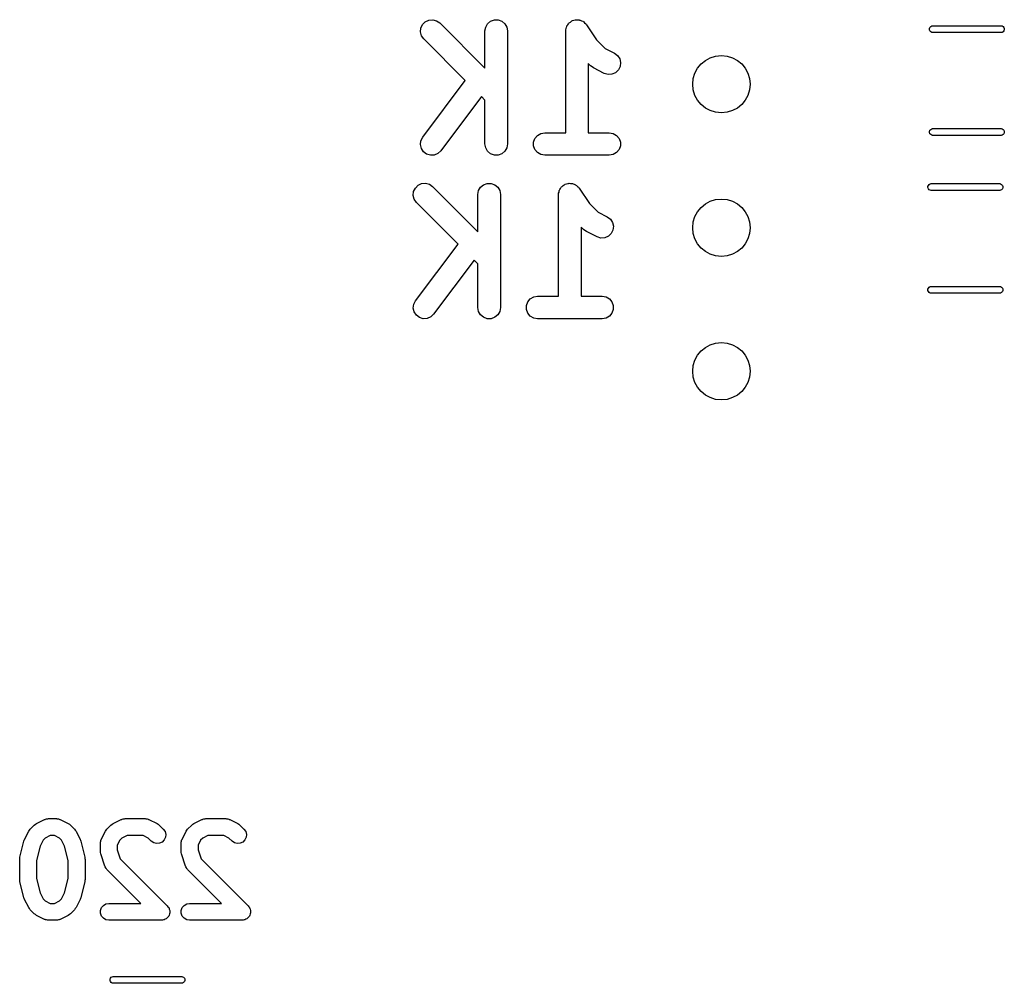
# Model space of a CAD drawing. Extents: x 81 to 161, y -172 to -32.
# Tile 15 of 32: x 127 to 144, y -118 to -101. Entities that reach past the tile are written whole.
import ezdxf

# ---------------------------------------------------------------- set-up
doc = ezdxf.new("R2010")
doc.units = 0
doc.header["$MEASUREMENT"] = 0
doc.layers.add('BLACK', color=7, linetype='CONTINUOUS')

msp = doc.modelspace()

# ---------------------------------------------------------------- linework, layer by layer
at = {"layer": 'BLACK', "linetype": 'CONTINUOUS'}
for p, q in [((134.119, -100.802), (134.125, -100.733)), ((134.125, -100.733), (134.155, -100.67)), ((134.155, -100.67), (134.204, -100.621)), ((134.204, -100.621), (134.267, -100.592)), ((134.267, -100.592), (134.336, -100.586)), ((134.336, -100.586), (134.403, -100.603)), ((134.403, -100.603), (134.46, -100.643)), ((134.46, -100.643), (135.261, -101.445)), ((135.261, -100.785), (135.273, -100.716)), ((135.273, -100.716), (135.308, -100.656)), ((135.308, -100.656), (135.361, -100.612)), ((135.361, -100.612), (135.427, -100.588)), ((135.427, -100.588), (135.496, -100.588)), ((135.496, -100.588), (135.561, -100.612)), ((135.561, -100.612), (135.615, -100.656)), ((135.615, -100.656), (135.649, -100.716)), ((135.649, -100.716), (135.661, -100.785)), ((136.698, -100.74), (136.702, -100.716)), ((136.702, -100.716), (136.708, -100.707)), ((136.708, -100.707), (136.711, -100.696)), ((136.711, -100.696), (136.725, -100.677)), ((136.725, -100.677), (136.737, -100.656)), ((136.737, -100.656), (136.745, -100.649)), ((136.745, -100.649), (136.752, -100.64)), ((136.752, -100.64), (136.772, -100.627)), ((136.772, -100.627), (136.79, -100.612)), ((136.79, -100.612), (136.8, -100.608)), ((136.8, -100.608), (136.81, -100.602)), ((136.81, -100.602), (136.833, -100.596)), ((136.833, -100.596), (136.855, -100.588)), ((136.855, -100.588), (136.866, -100.588)), ((136.866, -100.588), (136.877, -100.585)), ((136.877, -100.585), (136.901, -100.588)), ((136.901, -100.588), (136.925, -100.588)), ((136.925, -100.588), (136.935, -100.592)), ((136.935, -100.592), (136.946, -100.593)), ((136.946, -100.593), (136.968, -100.603)), ((136.968, -100.603), (136.99, -100.612)), ((136.99, -100.612), (136.998, -100.619)), ((136.998, -100.619), (137.008, -100.624)), ((137.008, -100.624), (137.025, -100.641)), ((137.025, -100.641), (137.043, -100.656)), ((137.043, -100.656), (137.049, -100.666)), ((137.049, -100.666), (137.056, -100.674)), ((137.056, -100.674), (137.236, -100.943)), ((143.129, -100.743), (143.136, -100.723)), ((143.136, -100.723), (143.15, -100.707)), ((143.15, -100.707), (143.168, -100.696)), ((143.168, -100.696), (143.184, -100.694)), ((143.184, -100.694), (144.398, -100.694)), ((144.398, -100.694), (144.414, -100.696)), ((144.414, -100.696), (144.432, -100.707)), ((144.432, -100.707), (144.446, -100.723)), ((144.446, -100.723), (144.453, -100.743)), ((134.137, -100.869), (134.119, -100.802)), ((134.177, -100.926), (134.137, -100.869)), ((135.261, -101.445), (135.261, -100.785)), ((135.661, -100.785), (135.661, -102.785)), ((136.69, -100.785), (136.692, -100.774)), ((136.69, -102.585), (136.69, -100.785)), ((136.691, -100.763), (136.698, -100.74)), ((136.692, -100.774), (136.691, -100.763)), ((143.129, -100.764), (143.129, -100.743)), ((143.136, -100.784), (143.129, -100.764)), ((143.15, -100.8), (143.136, -100.784)), ((143.168, -100.811), (143.15, -100.8)), ((143.184, -100.813), (143.168, -100.811)), ((144.398, -100.813), (143.184, -100.813)), ((144.414, -100.811), (144.398, -100.813)), ((144.432, -100.8), (144.414, -100.811)), ((144.446, -100.784), (144.432, -100.8)), ((144.453, -100.764), (144.446, -100.784)), ((144.453, -100.743), (144.453, -100.764)), ((134.912, -101.661), (134.177, -100.926)), ((137.236, -100.943), (137.389, -101.097)), ((137.389, -101.097), (137.551, -101.177)), ((137.551, -101.177), (137.607, -101.219)), ((137.607, -101.219), (137.645, -101.277)), ((137.13, -101.402), (137.09, -101.363)), ((137.09, -101.363), (137.09, -102.585)), ((137.156, -101.421), (137.13, -101.402)), ((137.182, -101.44), (137.156, -101.421)), ((137.653, -101.413), (137.622, -101.475)), ((137.645, -101.277), (137.661, -101.344)), ((137.661, -101.344), (137.653, -101.413)), ((137.372, -101.535), (137.182, -101.44)), ((137.439, -101.555), (137.372, -101.535)), ((137.508, -101.551), (137.439, -101.555)), ((137.572, -101.523), (137.508, -101.551)), ((137.622, -101.475), (137.572, -101.523)), ((134.159, -102.665), (134.912, -101.661)), ((135.197, -101.946), (134.479, -102.905)), ((135.261, -102.01), (135.197, -101.946)), ((135.261, -102.785), (135.261, -102.01)), ((136.145, -102.685), (136.19, -102.632)), ((136.19, -102.632), (136.25, -102.597)), ((136.25, -102.597), (136.319, -102.585)), ((136.319, -102.585), (136.69, -102.585)), ((137.09, -102.585), (137.461, -102.585)), ((137.461, -102.585), (137.53, -102.597)), ((137.53, -102.597), (137.59, -102.632)), ((137.59, -102.632), (137.635, -102.685)), ((143.129, -102.563), (143.136, -102.543)), ((143.129, -102.584), (143.129, -102.563)), ((143.136, -102.604), (143.129, -102.584)), ((143.136, -102.543), (143.15, -102.527)), ((143.15, -102.62), (143.136, -102.604)), ((143.15, -102.527), (143.168, -102.516)), ((143.168, -102.631), (143.15, -102.62)), ((143.168, -102.516), (143.184, -102.513)), ((143.184, -102.633), (143.168, -102.631)), ((143.184, -102.513), (144.398, -102.513)), ((144.398, -102.633), (143.184, -102.633)), ((144.398, -102.513), (144.414, -102.516)), ((144.414, -102.631), (144.398, -102.633)), ((144.414, -102.516), (144.432, -102.527)), ((144.432, -102.62), (144.414, -102.631)), ((144.432, -102.527), (144.446, -102.543)), ((144.446, -102.604), (144.432, -102.62)), ((144.446, -102.543), (144.453, -102.563)), ((144.453, -102.584), (144.446, -102.604)), ((144.453, -102.563), (144.453, -102.584)), ((134.119, -102.796), (134.127, -102.727)), ((134.135, -102.863), (134.119, -102.796)), ((134.127, -102.727), (134.159, -102.665)), ((135.273, -102.853), (135.261, -102.785)), ((135.661, -102.785), (135.649, -102.853)), ((136.122, -102.75), (136.145, -102.685)), ((136.122, -102.819), (136.122, -102.75)), ((136.145, -102.885), (136.122, -102.819)), ((137.635, -102.685), (137.658, -102.75)), ((137.658, -102.819), (137.635, -102.885)), ((137.658, -102.75), (137.658, -102.819)), ((134.173, -102.921), (134.135, -102.863)), ((134.228, -102.963), (134.173, -102.921)), ((134.295, -102.983), (134.228, -102.963)), ((134.364, -102.98), (134.295, -102.983)), ((134.428, -102.952), (134.364, -102.98)), ((134.479, -102.905), (134.428, -102.952)), ((135.308, -102.913), (135.273, -102.853)), ((135.361, -102.958), (135.308, -102.913)), ((135.427, -102.982), (135.361, -102.958)), ((135.496, -102.982), (135.427, -102.982)), ((135.561, -102.958), (135.496, -102.982)), ((135.615, -102.913), (135.561, -102.958)), ((135.649, -102.853), (135.615, -102.913)), ((136.19, -102.938), (136.145, -102.885)), ((136.25, -102.973), (136.19, -102.938)), ((136.319, -102.985), (136.25, -102.973)), ((137.461, -102.985), (136.319, -102.985)), ((137.53, -102.973), (137.461, -102.985)), ((137.59, -102.938), (137.53, -102.973)), ((137.635, -102.885), (137.59, -102.938)), ((134.028, -103.565), (134.077, -103.516)), ((134.077, -103.516), (134.14, -103.487)), ((134.14, -103.487), (134.209, -103.481)), ((134.209, -103.481), (134.276, -103.498)), ((134.276, -103.498), (134.333, -103.538)), ((135.181, -103.551), (135.234, -103.507)), ((135.234, -103.507), (135.3, -103.483)), ((135.3, -103.483), (135.369, -103.483)), ((135.369, -103.483), (135.434, -103.507)), ((135.434, -103.507), (135.488, -103.551)), ((136.625, -103.535), (136.645, -103.522)), ((136.645, -103.522), (136.663, -103.507)), ((136.663, -103.507), (136.673, -103.503)), ((136.673, -103.503), (136.683, -103.497)), ((136.683, -103.497), (136.706, -103.491)), ((136.706, -103.491), (136.728, -103.483)), ((136.728, -103.483), (136.739, -103.483)), ((136.739, -103.483), (136.75, -103.48)), ((136.75, -103.48), (136.774, -103.483)), ((136.774, -103.483), (136.798, -103.483)), ((136.798, -103.483), (136.808, -103.487)), ((136.808, -103.487), (136.819, -103.488)), ((136.819, -103.488), (136.841, -103.498)), ((136.841, -103.498), (136.863, -103.507)), ((136.863, -103.507), (136.871, -103.514)), ((136.871, -103.514), (136.881, -103.519)), ((136.881, -103.519), (136.898, -103.536)), ((143.102, -103.537), (143.109, -103.517)), ((143.109, -103.517), (143.123, -103.501)), ((143.123, -103.501), (143.141, -103.49)), ((143.141, -103.49), (143.157, -103.487)), ((143.157, -103.487), (144.371, -103.487)), ((144.371, -103.487), (144.387, -103.49)), ((144.387, -103.49), (144.405, -103.501)), ((144.405, -103.501), (144.419, -103.517)), ((144.419, -103.517), (144.426, -103.537)), ((133.992, -103.697), (133.998, -103.628)), ((133.998, -103.628), (134.028, -103.565)), ((134.333, -103.538), (135.134, -104.34)), ((135.134, -103.68), (135.146, -103.611)), ((135.134, -104.34), (135.134, -103.68)), ((135.146, -103.611), (135.181, -103.551)), ((135.488, -103.551), (135.522, -103.611)), ((135.522, -103.611), (135.534, -103.68)), ((135.534, -103.68), (135.534, -105.68)), ((136.563, -103.68), (136.565, -103.669)), ((136.563, -105.48), (136.563, -103.68)), ((136.564, -103.658), (136.571, -103.635)), ((136.565, -103.669), (136.564, -103.658)), ((136.571, -103.635), (136.575, -103.611)), ((136.575, -103.611), (136.581, -103.602)), ((136.581, -103.602), (136.584, -103.591)), ((136.584, -103.591), (136.598, -103.572)), ((136.598, -103.572), (136.61, -103.551)), ((136.61, -103.551), (136.618, -103.544)), ((136.618, -103.544), (136.625, -103.535)), ((136.898, -103.536), (136.916, -103.551)), ((136.916, -103.551), (136.922, -103.561)), ((136.922, -103.561), (136.929, -103.569)), ((136.929, -103.569), (137.109, -103.838)), ((143.102, -103.558), (143.102, -103.537)), ((143.109, -103.578), (143.102, -103.558)), ((143.123, -103.594), (143.109, -103.578)), ((143.141, -103.605), (143.123, -103.594)), ((143.157, -103.608), (143.141, -103.605)), ((144.371, -103.608), (143.157, -103.608)), ((144.387, -103.605), (144.371, -103.608)), ((144.405, -103.594), (144.387, -103.605)), ((144.419, -103.578), (144.405, -103.594)), ((144.426, -103.558), (144.419, -103.578)), ((144.426, -103.537), (144.426, -103.558)), ((134.01, -103.764), (133.992, -103.697)), ((134.05, -103.821), (134.01, -103.764)), ((134.785, -104.556), (134.05, -103.821)), ((137.109, -103.838), (137.262, -103.992)), ((137.262, -103.992), (137.424, -104.072)), ((137.424, -104.072), (137.48, -104.114)), ((137.48, -104.114), (137.518, -104.172)), ((137.518, -104.172), (137.534, -104.239)), ((137.003, -104.297), (136.963, -104.258)), ((136.963, -104.258), (136.963, -105.48)), ((137.029, -104.316), (137.003, -104.297)), ((137.055, -104.335), (137.029, -104.316)), ((137.245, -104.43), (137.055, -104.335)), ((137.495, -104.37), (137.445, -104.418)), ((137.526, -104.308), (137.495, -104.37)), ((137.534, -104.239), (137.526, -104.308)), ((134.032, -105.56), (134.785, -104.556)), ((137.312, -104.45), (137.245, -104.43)), ((137.381, -104.446), (137.312, -104.45)), ((137.445, -104.418), (137.381, -104.446)), ((135.07, -104.841), (134.352, -105.8)), ((135.134, -104.905), (135.07, -104.841)), ((135.134, -105.68), (135.134, -104.905)), ((143.102, -105.357), (143.109, -105.337)), ((143.102, -105.378), (143.102, -105.357)), ((143.109, -105.398), (143.102, -105.378)), ((143.109, -105.337), (143.123, -105.321)), ((143.123, -105.414), (143.109, -105.398)), ((143.123, -105.321), (143.141, -105.31)), ((143.141, -105.425), (143.123, -105.414)), ((143.141, -105.31), (143.157, -105.307)), ((143.157, -105.427), (143.141, -105.425)), ((143.157, -105.307), (144.371, -105.307)), ((144.371, -105.427), (143.157, -105.427)), ((144.371, -105.307), (144.387, -105.31)), ((144.387, -105.425), (144.371, -105.427)), ((144.387, -105.31), (144.405, -105.321)), ((144.405, -105.414), (144.387, -105.425)), ((144.405, -105.321), (144.419, -105.337)), ((144.419, -105.398), (144.405, -105.414)), ((144.419, -105.337), (144.426, -105.357)), ((144.426, -105.378), (144.419, -105.398)), ((144.426, -105.357), (144.426, -105.378)), ((134, -105.622), (134.032, -105.56)), ((135.995, -105.645), (136.018, -105.58)), ((136.018, -105.58), (136.063, -105.527)), ((136.063, -105.527), (136.123, -105.492)), ((136.123, -105.492), (136.192, -105.48)), ((136.192, -105.48), (136.563, -105.48)), ((136.963, -105.48), (137.334, -105.48)), ((137.334, -105.48), (137.403, -105.492)), ((137.403, -105.492), (137.463, -105.527)), ((137.463, -105.527), (137.508, -105.58)), ((137.508, -105.58), (137.531, -105.645)), ((133.992, -105.691), (134, -105.622)), ((134.008, -105.758), (133.992, -105.691)), ((134.046, -105.816), (134.008, -105.758)), ((135.146, -105.748), (135.134, -105.68)), ((135.181, -105.808), (135.146, -105.748)), ((135.522, -105.748), (135.488, -105.808)), ((135.534, -105.68), (135.522, -105.748)), ((135.995, -105.714), (135.995, -105.645)), ((136.018, -105.78), (135.995, -105.714)), ((136.063, -105.833), (136.018, -105.78)), ((137.508, -105.78), (137.463, -105.833)), ((137.531, -105.714), (137.508, -105.78)), ((137.531, -105.645), (137.531, -105.714)), ((134.101, -105.858), (134.046, -105.816)), ((134.168, -105.878), (134.101, -105.858)), ((134.237, -105.875), (134.168, -105.878)), ((134.301, -105.847), (134.237, -105.875)), ((134.352, -105.8), (134.301, -105.847)), ((135.234, -105.853), (135.181, -105.808)), ((135.3, -105.877), (135.234, -105.853)), ((135.369, -105.877), (135.3, -105.877)), ((135.434, -105.853), (135.369, -105.877)), ((135.488, -105.808), (135.434, -105.853)), ((136.123, -105.868), (136.063, -105.833)), ((136.192, -105.88), (136.123, -105.868)), ((137.334, -105.88), (136.192, -105.88)), ((137.403, -105.868), (137.334, -105.88)), ((137.463, -105.833), (137.403, -105.868)), ((127.212, -114.912), (127.283, -114.841)), ((127.283, -114.841), (127.303, -114.827)), ((127.303, -114.827), (127.322, -114.813)), ((127.322, -114.813), (127.465, -114.741)), ((127.465, -114.741), (127.473, -114.739)), ((127.473, -114.739), (127.481, -114.735)), ((127.481, -114.735), (127.498, -114.732)), ((127.498, -114.732), (127.515, -114.727)), ((127.515, -114.727), (127.523, -114.727)), ((127.523, -114.727), (127.532, -114.726)), ((127.532, -114.726), (127.675, -114.726)), ((127.675, -114.726), (127.683, -114.727)), ((127.683, -114.727), (127.692, -114.727)), ((127.692, -114.727), (127.709, -114.732)), ((127.709, -114.732), (127.726, -114.735)), ((127.726, -114.735), (127.734, -114.739)), ((127.734, -114.739), (127.742, -114.741)), ((127.742, -114.741), (127.885, -114.813)), ((127.885, -114.813), (127.904, -114.827)), ((127.904, -114.827), (127.924, -114.841)), ((127.924, -114.841), (127.995, -114.912)), ((128.569, -114.912), (128.64, -114.841)), ((128.64, -114.841), (128.66, -114.827)), ((128.66, -114.827), (128.679, -114.813)), ((128.679, -114.813), (128.822, -114.741)), ((128.822, -114.741), (128.83, -114.739)), ((128.83, -114.739), (128.838, -114.735)), ((128.838, -114.735), (128.855, -114.732)), ((128.855, -114.732), (128.872, -114.727)), ((128.872, -114.727), (128.881, -114.727)), ((128.881, -114.727), (128.889, -114.726)), ((128.889, -114.726), (129.246, -114.726)), ((129.246, -114.726), (129.255, -114.727)), ((129.255, -114.727), (129.263, -114.727)), ((129.263, -114.727), (129.28, -114.732)), ((129.28, -114.732), (129.298, -114.735)), ((129.298, -114.735), (129.305, -114.739)), ((129.305, -114.739), (129.313, -114.741)), ((129.313, -114.741), (129.456, -114.813)), ((129.456, -114.813), (129.476, -114.827)), ((129.476, -114.827), (129.495, -114.841)), ((129.495, -114.841), (129.567, -114.912)), ((129.997, -114.912), (130.069, -114.841)), ((130.069, -114.841), (130.088, -114.827)), ((130.088, -114.827), (130.108, -114.813)), ((130.108, -114.813), (130.251, -114.741)), ((130.251, -114.741), (130.259, -114.739)), ((130.259, -114.739), (130.266, -114.735)), ((130.266, -114.735), (130.284, -114.732)), ((130.284, -114.732), (130.301, -114.727)), ((130.301, -114.727), (130.309, -114.727)), ((130.309, -114.727), (130.318, -114.726)), ((130.318, -114.726), (130.675, -114.726)), ((130.675, -114.726), (130.683, -114.727)), ((130.683, -114.727), (130.692, -114.727)), ((130.692, -114.727), (130.709, -114.732)), ((130.709, -114.732), (130.726, -114.735)), ((130.726, -114.735), (130.734, -114.739)), ((130.734, -114.739), (130.742, -114.741)), ((130.742, -114.741), (130.885, -114.813)), ((130.885, -114.813), (130.904, -114.827)), ((130.904, -114.827), (130.924, -114.841)), ((130.924, -114.841), (130.995, -114.912)), ((127.112, -115.094), (127.184, -114.951)), ((127.184, -114.951), (127.198, -114.932)), ((127.198, -114.932), (127.212, -114.912)), ((127.995, -114.912), (128.009, -114.932)), ((128.009, -114.932), (128.023, -114.951)), ((128.023, -114.951), (128.095, -115.094)), ((128.469, -115.094), (128.541, -114.951)), ((128.541, -114.951), (128.555, -114.932)), ((128.555, -114.932), (128.569, -114.912)), ((129.567, -114.912), (129.597, -114.955)), ((129.597, -114.955), (129.61, -115.005)), ((129.61, -115.005), (129.605, -115.057)), ((129.898, -115.094), (129.969, -114.951)), ((129.969, -114.951), (129.984, -114.932)), ((129.984, -114.932), (129.997, -114.912)), ((130.995, -114.912), (131.025, -114.955)), ((131.025, -114.955), (131.039, -115.005)), ((131.039, -115.005), (131.034, -115.057)), ((127.029, -115.411), (127.101, -115.125)), ((127.101, -115.125), (127.107, -115.11)), ((127.107, -115.11), (127.112, -115.094)), ((127.441, -115.107), (127.388, -115.214)), ((127.478, -115.07), (127.441, -115.107)), ((127.567, -115.026), (127.478, -115.07)), ((127.639, -115.026), (127.567, -115.026)), ((127.729, -115.07), (127.639, -115.026)), ((127.766, -115.107), (127.729, -115.07)), ((127.819, -115.214), (127.766, -115.107)), ((128.095, -115.094), (128.099, -115.11)), ((128.099, -115.11), (128.106, -115.125)), ((128.106, -115.125), (128.178, -115.411)), ((128.453, -115.161), (128.455, -115.153)), ((128.453, -115.304), (128.453, -115.161)), ((128.454, -115.144), (128.459, -115.127)), ((128.455, -115.153), (128.454, -115.144)), ((128.459, -115.127), (128.462, -115.11)), ((128.462, -115.11), (128.467, -115.102)), ((128.467, -115.102), (128.469, -115.094)), ((128.798, -115.107), (128.753, -115.197)), ((128.753, -115.197), (128.753, -115.28)), ((128.835, -115.07), (128.798, -115.107)), ((128.925, -115.026), (128.835, -115.07)), ((129.211, -115.026), (128.925, -115.026)), ((129.3, -115.07), (129.211, -115.026)), ((129.355, -115.124), (129.3, -115.07)), ((129.397, -115.154), (129.355, -115.124)), ((129.447, -115.168), (129.397, -115.154)), ((129.499, -115.163), (129.447, -115.168)), ((129.547, -115.141), (129.499, -115.163)), ((129.583, -115.104), (129.547, -115.141)), ((129.605, -115.057), (129.583, -115.104)), ((129.882, -115.161), (129.884, -115.153)), ((129.882, -115.304), (129.882, -115.161)), ((129.883, -115.144), (129.888, -115.127)), ((129.884, -115.153), (129.883, -115.144)), ((129.888, -115.127), (129.891, -115.11)), ((129.891, -115.11), (129.895, -115.102)), ((129.895, -115.102), (129.898, -115.094)), ((130.227, -115.107), (130.182, -115.197)), ((130.182, -115.197), (130.182, -115.28)), ((130.264, -115.07), (130.227, -115.107)), ((130.353, -115.026), (130.264, -115.07)), ((130.639, -115.026), (130.353, -115.026)), ((130.729, -115.07), (130.639, -115.026)), ((130.783, -115.124), (130.729, -115.07)), ((130.826, -115.154), (130.783, -115.124)), ((130.876, -115.168), (130.826, -115.154)), ((130.928, -115.163), (130.876, -115.168)), ((130.975, -115.141), (130.928, -115.163)), ((131.012, -115.104), (130.975, -115.141)), ((131.034, -115.057), (131.012, -115.104)), ((127.388, -115.214), (127.325, -115.465)), ((127.882, -115.465), (127.819, -115.214)), ((128.458, -115.328), (128.453, -115.304)), ((128.461, -115.352), (128.458, -115.328)), ((128.533, -115.566), (128.461, -115.352)), ((128.753, -115.28), (128.806, -115.437)), ((129.886, -115.328), (129.882, -115.304)), ((129.89, -115.352), (129.886, -115.328)), ((129.961, -115.566), (129.89, -115.352)), ((130.182, -115.28), (130.235, -115.437)), ((127.025, -115.447), (127.028, -115.429)), ((127.025, -115.804), (127.025, -115.447)), ((127.028, -115.429), (127.029, -115.411)), ((127.325, -115.465), (127.325, -115.786)), ((127.882, -115.786), (127.882, -115.465)), ((128.178, -115.411), (128.179, -115.429)), ((128.179, -115.429), (128.182, -115.447)), ((128.182, -115.447), (128.182, -115.804)), ((128.806, -115.437), (129.638, -116.27)), ((130.235, -115.437), (131.067, -116.27)), ((128.537, -115.573), (128.533, -115.566)), ((128.539, -115.582), (128.537, -115.573)), ((128.549, -115.596), (128.539, -115.582)), ((128.557, -115.612), (128.549, -115.596)), ((128.564, -115.617), (128.557, -115.612)), ((128.569, -115.624), (128.564, -115.617)), ((129.17, -116.226), (128.569, -115.624)), ((129.965, -115.573), (129.961, -115.566)), ((129.967, -115.582), (129.965, -115.573)), ((129.978, -115.596), (129.967, -115.582)), ((129.986, -115.612), (129.978, -115.596)), ((129.992, -115.617), (129.986, -115.612)), ((129.997, -115.624), (129.992, -115.617)), ((130.598, -116.226), (129.997, -115.624)), ((127.028, -115.822), (127.025, -115.804)), ((127.029, -115.841), (127.028, -115.822)), ((127.101, -116.126), (127.029, -115.841)), ((127.325, -115.786), (127.388, -116.038)), ((127.819, -116.038), (127.882, -115.786)), ((128.178, -115.841), (128.106, -116.126)), ((128.179, -115.822), (128.178, -115.841)), ((128.182, -115.804), (128.179, -115.822)), ((127.388, -116.038), (127.441, -116.144)), ((127.766, -116.144), (127.819, -116.038)), ((127.107, -116.141), (127.101, -116.126)), ((127.112, -116.157), (127.107, -116.141)), ((127.184, -116.3), (127.112, -116.157)), ((127.441, -116.144), (127.478, -116.181)), ((127.478, -116.181), (127.567, -116.226)), ((127.567, -116.226), (127.639, -116.226)), ((127.639, -116.226), (127.729, -116.181)), ((127.729, -116.181), (127.766, -116.144)), ((128.095, -116.157), (128.023, -116.3)), ((128.099, -116.141), (128.095, -116.157)), ((128.106, -116.126), (128.099, -116.141)), ((128.507, -116.261), (128.552, -116.235)), ((128.552, -116.235), (128.603, -116.226)), ((128.603, -116.226), (129.17, -116.226)), ((129.936, -116.261), (129.981, -116.235)), ((129.981, -116.235), (130.032, -116.226)), ((130.032, -116.226), (130.598, -116.226)), ((127.198, -116.319), (127.184, -116.3)), ((127.212, -116.339), (127.198, -116.319)), ((127.283, -116.41), (127.212, -116.339)), ((127.303, -116.424), (127.283, -116.41)), ((127.924, -116.41), (127.904, -116.424)), ((127.995, -116.339), (127.924, -116.41)), ((128.009, -116.319), (127.995, -116.339)), ((128.023, -116.3), (128.009, -116.319)), ((128.456, -116.35), (128.474, -116.301)), ((128.456, -116.402), (128.456, -116.35)), ((128.474, -116.451), (128.456, -116.402)), ((128.474, -116.301), (128.507, -116.261)), ((129.638, -116.27), (129.649, -116.286)), ((129.649, -116.286), (129.662, -116.301)), ((129.662, -116.301), (129.664, -116.307)), ((129.664, -116.307), (129.668, -116.312)), ((129.668, -116.312), (129.673, -116.331)), ((129.677, -116.414), (129.669, -116.432)), ((129.673, -116.331), (129.68, -116.35)), ((129.68, -116.402), (129.677, -116.408)), ((129.677, -116.408), (129.677, -116.414)), ((129.68, -116.35), (129.68, -116.356)), ((129.68, -116.356), (129.681, -116.362)), ((129.681, -116.362), (129.68, -116.382)), ((129.68, -116.382), (129.68, -116.402)), ((129.884, -116.35), (129.902, -116.301)), ((129.884, -116.402), (129.884, -116.35)), ((129.902, -116.451), (129.884, -116.402)), ((129.902, -116.301), (129.936, -116.261)), ((131.067, -116.27), (131.078, -116.286)), ((131.078, -116.286), (131.09, -116.301)), ((131.09, -116.301), (131.093, -116.307)), ((131.093, -116.307), (131.097, -116.312)), ((131.097, -116.312), (131.102, -116.331)), ((131.105, -116.414), (131.097, -116.432)), ((131.102, -116.331), (131.108, -116.35)), ((131.106, -116.408), (131.105, -116.414)), ((131.108, -116.402), (131.106, -116.408)), ((131.108, -116.35), (131.108, -116.356)), ((131.108, -116.356), (131.11, -116.362)), ((131.11, -116.362), (131.108, -116.382)), ((131.108, -116.382), (131.108, -116.402)), ((127.322, -116.438), (127.303, -116.424)), ((127.465, -116.51), (127.322, -116.438)), ((127.473, -116.512), (127.465, -116.51)), ((127.481, -116.517), (127.473, -116.512)), ((127.498, -116.52), (127.481, -116.517)), ((127.515, -116.525), (127.498, -116.52)), ((127.523, -116.524), (127.515, -116.525)), ((127.532, -116.526), (127.523, -116.524)), ((127.675, -116.526), (127.532, -116.526)), ((127.683, -116.524), (127.675, -116.526)), ((127.692, -116.525), (127.683, -116.524)), ((127.709, -116.52), (127.692, -116.525)), ((127.726, -116.517), (127.709, -116.52)), ((127.734, -116.512), (127.726, -116.517)), ((127.742, -116.51), (127.734, -116.512)), ((127.885, -116.438), (127.742, -116.51)), ((127.904, -116.424), (127.885, -116.438)), ((128.507, -116.49), (128.474, -116.451)), ((128.552, -116.517), (128.507, -116.49)), ((128.603, -116.526), (128.552, -116.517)), ((129.532, -116.526), (128.603, -116.526)), ((129.551, -116.522), (129.532, -116.526)), ((129.571, -116.52), (129.551, -116.522)), ((129.577, -116.518), (129.571, -116.52)), ((129.583, -116.517), (129.577, -116.518)), ((129.6, -116.507), (129.583, -116.517)), ((129.618, -116.498), (129.6, -116.507)), ((129.623, -116.494), (129.618, -116.498)), ((129.628, -116.49), (129.623, -116.494)), ((129.641, -116.475), (129.628, -116.49)), ((129.655, -116.462), (129.641, -116.475)), ((129.658, -116.456), (129.655, -116.462)), ((129.662, -116.451), (129.658, -116.456)), ((129.669, -116.432), (129.662, -116.451)), ((129.936, -116.49), (129.902, -116.451)), ((129.981, -116.517), (129.936, -116.49)), ((130.032, -116.526), (129.981, -116.517)), ((130.961, -116.526), (130.032, -116.526)), ((130.98, -116.522), (130.961, -116.526)), ((130.999, -116.52), (130.98, -116.522)), ((131.005, -116.518), (130.999, -116.52)), ((131.012, -116.517), (131.005, -116.518)), ((131.029, -116.507), (131.012, -116.517)), ((131.047, -116.498), (131.029, -116.507)), ((131.051, -116.494), (131.047, -116.498)), ((131.057, -116.49), (131.051, -116.494)), ((131.07, -116.475), (131.057, -116.49)), ((131.083, -116.462), (131.07, -116.475)), ((131.086, -116.456), (131.083, -116.462)), ((131.09, -116.451), (131.086, -116.456)), ((131.097, -116.432), (131.09, -116.451)), ((128.624, -117.57), (128.631, -117.551)), ((128.624, -117.592), (128.624, -117.57)), ((128.631, -117.611), (128.624, -117.592)), ((128.631, -117.551), (128.645, -117.534)), ((128.645, -117.628), (128.631, -117.611)), ((128.645, -117.534), (128.663, -117.524)), ((128.663, -117.638), (128.645, -117.628)), ((128.663, -117.524), (128.679, -117.521)), ((128.679, -117.641), (128.663, -117.638)), ((128.679, -117.521), (129.893, -117.521)), ((129.893, -117.521), (129.909, -117.524)), ((129.909, -117.638), (129.893, -117.641)), ((129.909, -117.524), (129.927, -117.534)), ((129.927, -117.628), (129.909, -117.638)), ((129.927, -117.534), (129.941, -117.551)), ((129.941, -117.611), (129.927, -117.628)), ((129.941, -117.551), (129.948, -117.57)), ((129.948, -117.592), (129.941, -117.611)), ((129.948, -117.57), (129.948, -117.592)), ((129.893, -117.641), (128.679, -117.641))]:
    msp.add_line(p, q, dxfattribs=at)
at = {"layer": 'BLACK'}
for centre in [(139.446, -101.727), (139.446, -101.727), (139.446, -104.267), (139.446, -104.267), (139.446, -106.807), (139.446, -106.807)]:
    msp.add_circle(centre, 0.508, dxfattribs=at)

doc.saveas('drawing.dxf')
